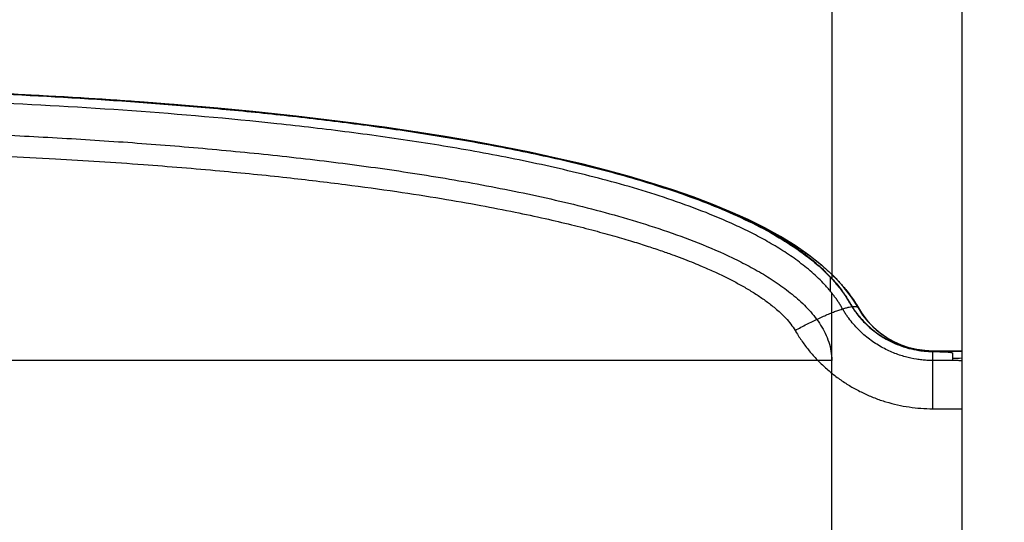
# Model space of a CAD drawing. Header units: millimetres. Extents: x 802 to 9345, y -804 to 1180.
# Tile 13 of 189: x 1118 to 1149, y -290 to -274. Entities that reach past the tile are written whole.
import ezdxf

# ---------------------------------------------------------------- set-up
doc = ezdxf.new("R2010")
doc.units = ezdxf.units.MM
doc.header["$LTSCALE"] = 30.734
doc.header["$PDMODE"] = 3
doc.header["$PDSIZE"] = 0.3
doc.layers.get('0').update_dxf_attribs({"linetype": 'CONTINUOUS'})
doc.layers.get('Defpoints').update_dxf_attribs({"linetype": 'CONTINUOUS'})
doc.layers.add('dimension', color=3, linetype='CONTINUOUS')
doc.styles.get("Standard").update_dxf_attribs({"font": 'txt', "width": 0.7})
doc.dimstyles.get("Standard").update_dxf_attribs({"dimtxt": 10, "dimasz": 10, "dimexe": 10, "dimexo": 3, "dimgap": 3, "dimtad": 1, "dimdec": 1, "dimdsep": 46, "dimtxsty": 'Standard', "dimcen": 10, "dimclrd": 2, "dimclre": 2, "dimclrt": 2, "dimadec": 0, "dimazin": 0, "dimtp": 0.01, "dimtm": 0.01, "dimtfac": 1, "dimtofl": 0, "dimtmove": 0, "dimatfit": 3, "dimfxl": 1, "dimtolj": 1, "dimarcsym": 0})

# ---------------------------------------------------------------- blocks, each defined once
blk = doc.blocks.new('*D378')
at = {"layer": 'Defpoints', "color": 0, "transparency": 16777216}
for p in [(1147.234, -168.975), (1147.234, -328.975), (1196.047, -328.975)]:
    blk.add_point(p, dxfattribs=at)
at = {"layer": 'dimension', "lineweight": -2, "transparency": 16777216}
for p, q in [((1152.234, -168.975), (1201.047, -168.975)), ((1196.047, -183.975), (1196.047, -313.975)), ((1152.234, -328.975), (1201.047, -328.975))]:
    blk.add_line(p, q, dxfattribs=at)
at = {"layer": 'dimension', "transparency": 16777216}
for points in [[(1193.547, -183.975), (1198.547, -183.975), (1196.047, -168.975)], [(1193.547, -313.975), (1198.547, -313.975), (1196.047, -328.975)]]:
    blk.add_solid(points, dxfattribs=at)
at = {"layer": 'dimension', "transparency": 16777216, "insert": (1176.047, -248.975), "char_height": 15, "attachment_point": 2, "rotation": 90}
blk.add_mtext('\\A1;160', dxfattribs=at)
blk = doc.blocks.new('*D93')
at = {"layer": 'Defpoints', "color": 0, "transparency": 16777216}
for p in [(1137.646, -174.475), (1137.646, -324.475), (1171.435, -324.475)]:
    blk.add_point(p, dxfattribs=at)
at = {"layer": 'dimension', "lineweight": -2, "transparency": 16777216}
for p, q in [((1142.646, -174.475), (1176.435, -174.475)), ((1171.435, -189.475), (1171.435, -309.475)), ((1142.646, -324.475), (1176.435, -324.475))]:
    blk.add_line(p, q, dxfattribs=at)
at = {"layer": 'dimension', "transparency": 16777216}
for points in [[(1168.935, -189.475), (1173.935, -189.475), (1171.435, -174.475)], [(1168.935, -309.475), (1173.935, -309.475), (1171.435, -324.475)]]:
    blk.add_solid(points, dxfattribs=at)
at = {"layer": 'dimension', "transparency": 16777216, "insert": (1158.935, -249.475), "char_height": 15, "attachment_point": 5, "rotation": 90}
blk.add_mtext('\\A1;150', dxfattribs=at)

msp = doc.modelspace()

# ---------------------------------------------------------------- linework, layer by layer
at = {"linetype": 'Continuous'}
for p, q in [((1147.646, -326.975), (1147.646, -170.975)), ((1143.534, -273.066), (1143.534, -282.227)), ((1143.481, -282.184), (1143.481, -282.62)), ((1143.525, -282.231), (1143.534, -282.227)), ((1143.525, -282.231), (1143.527, -282.233)), ((1143.534, -318.475), (1143.534, -282.685)), ((1147.646, -284.52), (1146.72, -284.52)), ((1146.72, -286.341), (1146.72, -284.52)), ((1147.346, -284.584), (1147.346, -284.822)), ((1147.646, -318.975), (1147.646, -284.52)), ((1143.534, -284.82), (1071.758, -284.82)), ((1146.72, -286.341), (1147.646, -286.341))]:
    msp.add_line(p, q, dxfattribs=at)
for points in [[(1144.375, -283.159), (1144.159, -282.821), (1143.892, -282.478), (1143.575, -282.138), (1143.214, -281.808), (1142.814, -281.493), (1142.38, -281.192), (1141.914, -280.906), (1141.418, -280.633), (1140.894, -280.373), (1140.343, -280.124), (1139.766, -279.885), (1139.159, -279.656), (1138.521, -279.434), (1137.851, -279.219), (1137.148, -279.01), (1136.412, -278.809), (1135.644, -278.615), (1134.843, -278.427), (1134.012, -278.247), (1133.15, -278.074), (1132.258, -277.909), (1131.339, -277.751), (1130.392, -277.601), (1129.418, -277.458), (1128.418, -277.323), (1127.393, -277.196), (1126.343, -277.076), (1125.266, -276.964), (1124.158, -276.858), (1123.018, -276.759), (1121.841, -276.667), (1120.626, -276.581), (1119.374, -276.503), (1118.084, -276.433), (1116.758, -276.37)], [(1146.72, -284.52), (1146.47, -284.508), (1146.221, -284.474), (1145.975, -284.415), (1145.735, -284.334), (1145.502, -284.23), (1145.278, -284.103), (1145.065, -283.954), (1144.866, -283.783), (1144.684, -283.593), (1144.519, -283.384), (1144.375, -283.159)]]:
    msp.add_lwpolyline(points, dxfattribs=at)
for centre, radius, start, end in [((1139.975, -285.528), 4.556, 38.6159, 42.8267), ((1139.808, -285.673), 5.066, 42.7981, 43.5253), ((1139.747, -285.732), 5.16, 42.7831, 43.5382), ((1146.72, -281.82), 2.7, 209.7221, 270), ((1146.863, -263.849), 20.905, 271.3238, 272.1464)]:
    msp.add_arc(centre, radius, start, end, dxfattribs=at)
for points, knots in [([(1071.538, -282.323), (1071.575, -282.282), (1071.744, -282.106), (1072.07, -281.805), (1072.542, -281.437), (1073.086, -281.073), (1073.71, -280.712), (1074.421, -280.354), (1075.227, -279.999), (1076.139, -279.646), (1077.168, -279.297), (1078.327, -278.951), (1079.63, -278.612), (1081.092, -278.279), (1082.732, -277.955), (1084.569, -277.644), (1086.625, -277.347), (1088.929, -277.07), (1091.51, -276.815), (1094.408, -276.589), (1097.667, -276.399), (1101.357, -276.254), (1105.481, -276.172), (1109.777, -276.171), (1113.902, -276.253), (1117.595, -276.397), (1120.858, -276.587), (1123.759, -276.813), (1126.343, -277.067), (1128.649, -277.345), (1130.708, -277.641), (1132.547, -277.953), (1134.189, -278.276), (1135.653, -278.609), (1136.957, -278.949), (1138.118, -279.295), (1139.148, -279.644), (1140.062, -279.997), (1140.869, -280.353), (1141.58, -280.711), (1142.205, -281.072), (1142.75, -281.437), (1143.222, -281.805), (1143.548, -282.106), (1143.717, -282.282), (1143.755, -282.323)], [0, 0, 0, 0, 0.001755, 0.007768, 0.014621, 0.022411, 0.031243, 0.041232, 0.052503, 0.065197, 0.079471, 0.095497, 0.11347, 0.133607, 0.15615, 0.181374, 0.20959, 0.241159, 0.276509, 0.316169, 0.360786, 0.411085, 0.468496, 0.53101, 0.588459, 0.6388, 0.683468, 0.72317, 0.758559, 0.790163, 0.818413, 0.843666, 0.866236, 0.886398, 0.904394, 0.920442, 0.934734, 0.947445, 0.958731, 0.968732, 0.977573, 0.98537, 0.992228, 0.998244, 1, 1, 1, 1]), ([(1143.488, -282.177), (1143.347, -282.029), (1143.024, -281.726), (1142.453, -281.289), (1141.75, -280.844), (1140.9, -280.395), (1139.89, -279.946), (1138.701, -279.499), (1137.315, -279.059), (1135.709, -278.627), (1133.858, -278.209), (1131.732, -277.809), (1129.296, -277.431), (1126.508, -277.083), (1123.316, -276.771), (1119.645, -276.504), (1115.437, -276.299), (1112.439, -276.222), (1110.846, -276.199)], [0, 0, 0, 0, 0.018225, 0.039393, 0.063932, 0.09228, 0.124925, 0.162416, 0.205362, 0.254459, 0.310503, 0.374373, 0.447172, 0.530164, 0.624637, 0.732883, 0.858043, 1, 1, 1, 1]), ([(1110.846, -276.207), (1112.256, -276.227), (1115.073, -276.296), (1119.294, -276.49), (1122.804, -276.739), (1125.603, -277.002), (1127.696, -277.237), (1129.782, -277.514), (1131.858, -277.842), (1133.921, -278.232), (1135.626, -278.619), (1136.976, -278.979), (1137.98, -279.278), (1138.972, -279.61), (1139.95, -279.984), (1140.906, -280.409), (1141.678, -280.817), (1142.271, -281.185), (1142.842, -281.587), (1143.241, -281.931), (1143.481, -282.184)], [0, 0, 0, 0, 0.125625, 0.251153, 0.37653, 0.439147, 0.501707, 0.564204, 0.626634, 0.688991, 0.751275, 0.782392, 0.813493, 0.844579, 0.875653, 0.906721, 0.93779, 0.953334, 0.968885, 1, 1, 1, 1]), ([(1143.316, -282.431), (1143.187, -282.291), (1142.912, -282.027), (1142.465, -281.671), (1141.993, -281.349), (1141.504, -281.056), (1141.001, -280.788), (1140.316, -280.458), (1139.44, -280.091), (1138.366, -279.706), (1137.278, -279.365), (1136.177, -279.062), (1134.698, -278.699), (1132.832, -278.31), (1130.576, -277.925), (1128.307, -277.605), (1125.268, -277.249), (1121.451, -276.917), (1116.857, -276.656), (1112.254, -276.508), (1107.646, -276.459), (1103.038, -276.508), (1098.434, -276.656), (1094.605, -276.873), (1091.549, -277.117), (1089.263, -277.338), (1086.985, -277.605), (1084.716, -277.925), (1082.46, -278.31), (1080.594, -278.699), (1079.115, -279.062), (1078.014, -279.366), (1076.925, -279.706), (1075.852, -280.091), (1074.8, -280.532), (1073.951, -280.959), (1073.299, -281.35), (1072.827, -281.671), (1072.38, -282.027), (1072.105, -282.292), (1071.976, -282.431)], [0, 0, 0, 0, 0.007785, 0.015561, 0.023331, 0.031098, 0.038862, 0.046626, 0.062153, 0.077686, 0.093225, 0.108774, 0.124332, 0.155476, 0.18666, 0.217881, 0.249137, 0.311739, 0.374438, 0.437203, 0.5, 0.562798, 0.625562, 0.688261, 0.719577, 0.750866, 0.782122, 0.813344, 0.844527, 0.875671, 0.891229, 0.906778, 0.922318, 0.93785, 0.953377, 0.968902, 0.976669, 0.984439, 0.992215, 1, 1, 1, 1]), ([(1071.758, -284.82), (1071.758, -284.721), (1071.774, -284.522), (1071.846, -284.233), (1071.958, -283.957), (1072.152, -283.611), (1072.458, -283.222), (1072.887, -282.814), (1073.355, -282.454), (1073.849, -282.131), (1074.362, -281.84), (1075.063, -281.486), (1075.966, -281.097), (1077.073, -280.694), (1078.198, -280.341), (1079.336, -280.028), (1080.482, -279.748), (1081.636, -279.497), (1082.796, -279.27), (1084.35, -278.996), (1086.301, -278.701), (1088.653, -278.409), (1091.013, -278.167), (1093.38, -277.969), (1095.751, -277.81), (1098.918, -277.642), (1102.884, -277.51), (1107.646, -277.458), (1112.408, -277.51), (1116.374, -277.642), (1119.541, -277.81), (1121.913, -277.969), (1124.279, -278.167), (1126.639, -278.409), (1128.991, -278.701), (1130.943, -278.996), (1132.496, -279.27), (1133.656, -279.497), (1134.81, -279.748), (1135.957, -280.028), (1137.094, -280.341), (1138.219, -280.694), (1139.327, -281.097), (1140.229, -281.486), (1140.93, -281.84), (1141.443, -282.131), (1141.937, -282.454), (1142.405, -282.814), (1142.834, -283.222), (1143.14, -283.611), (1143.334, -283.957), (1143.446, -284.233), (1143.518, -284.522), (1143.534, -284.721), (1143.534, -284.82)], [0, 0, 0, 0, 0.003922, 0.007841, 0.011756, 0.015665, 0.023462, 0.031246, 0.039022, 0.046791, 0.054558, 0.062323, 0.07785, 0.093381, 0.10892, 0.124468, 0.140025, 0.155593, 0.171171, 0.186758, 0.217962, 0.249203, 0.280477, 0.311782, 0.343112, 0.374463, 0.437214, 0.5, 0.562786, 0.625537, 0.656888, 0.688218, 0.719523, 0.750797, 0.782038, 0.813242, 0.828829, 0.844407, 0.859975, 0.875532, 0.89108, 0.906619, 0.92215, 0.937677, 0.945442, 0.953209, 0.960978, 0.968754, 0.976538, 0.984335, 0.988244, 0.992159, 0.996078, 1, 1, 1, 1]), ([(1072.915, -283.87), (1072.954, -283.801), (1073.047, -283.667), (1073.206, -283.481), (1073.374, -283.313), (1073.537, -283.17), (1073.686, -283.05), (1073.828, -282.942), (1073.972, -282.841), (1074.121, -282.741), (1074.274, -282.645), (1074.43, -282.551), (1074.589, -282.459), (1074.752, -282.37), (1074.917, -282.283), (1075.084, -282.198), (1075.256, -282.115), (1075.438, -282.029), (1075.639, -281.939), (1075.869, -281.839), (1076.131, -281.731), (1076.428, -281.613), (1076.766, -281.486), (1077.15, -281.35), (1077.587, -281.204), (1078.085, -281.047), (1078.652, -280.88), (1079.299, -280.703), (1080.036, -280.516), (1080.878, -280.319), (1081.839, -280.114), (1082.937, -279.901), (1084.19, -279.683), (1085.623, -279.461), (1087.26, -279.239), (1089.132, -279.019), (1091.272, -278.806), (1093.724, -278.607), (1096.537, -278.427), (1099.771, -278.277), (1103.501, -278.171), (1107.649, -278.13), (1111.821, -278.17), (1115.637, -278.281), (1118.891, -278.434), (1121.694, -278.616), (1124.13, -278.816), (1126.256, -279.029), (1128.115, -279.249), (1129.741, -279.472), (1131.163, -279.693), (1132.409, -279.911), (1133.499, -280.123), (1134.453, -280.328), (1135.289, -280.524), (1136.022, -280.71), (1136.664, -280.887), (1137.228, -281.053), (1137.722, -281.209), (1138.157, -281.355), (1138.539, -281.491), (1138.874, -281.617), (1139.17, -281.734), (1139.431, -281.842), (1139.658, -281.941), (1139.859, -282.031), (1140.04, -282.116), (1140.211, -282.2), (1140.379, -282.285), (1140.545, -282.372), (1140.708, -282.462), (1140.868, -282.554), (1141.024, -282.648), (1141.177, -282.745), (1141.326, -282.845), (1141.469, -282.946), (1141.612, -283.054), (1141.761, -283.174), (1141.922, -283.317), (1142.089, -283.483), (1142.246, -283.668), (1142.338, -283.802), (1142.378, -283.87)], [0, 0, 0, 0, 0.003326, 0.006831, 0.010239, 0.013281, 0.015906, 0.018275, 0.020753, 0.023275, 0.025793, 0.028338, 0.030907, 0.033497, 0.036107, 0.038735, 0.041368, 0.044114, 0.047151, 0.050632, 0.054591, 0.059038, 0.064049, 0.069718, 0.076125, 0.083377, 0.091595, 0.100912, 0.111484, 0.123497, 0.137149, 0.152677, 0.17036, 0.190499, 0.213449, 0.239629, 0.269501, 0.303637, 0.342753, 0.387661, 0.439372, 0.499192, 0.561565, 0.61426, 0.65924, 0.698138, 0.732035, 0.761702, 0.787705, 0.8105, 0.830504, 0.84807, 0.863497, 0.877059, 0.888995, 0.899499, 0.908757, 0.916923, 0.92413, 0.930498, 0.936133, 0.941114, 0.945536, 0.949472, 0.952929, 0.955947, 0.958683, 0.961319, 0.963954, 0.96657, 0.969167, 0.971745, 0.974299, 0.976819, 0.979341, 0.981811, 0.984184, 0.986817, 0.989848, 0.99322, 0.996687, 1, 1, 1, 1]), ([(1143.527, -282.233), (1143.579, -282.289), (1143.68, -282.404), (1143.799, -282.552), (1143.89, -282.674), (1143.955, -282.768), (1144.016, -282.864), (1144.075, -282.962), (1144.133, -283.06), (1144.193, -283.156), (1144.257, -283.25), (1144.345, -283.371), (1144.464, -283.514), (1144.616, -283.674), (1144.777, -283.82), (1144.997, -283.993), (1145.281, -284.171), (1145.626, -284.331), (1145.958, -284.439), (1146.222, -284.493), (1146.417, -284.519), (1146.55, -284.529), (1146.673, -284.535), (1146.787, -284.537), (1146.891, -284.539), (1146.984, -284.542), (1147.068, -284.545), (1147.14, -284.548), (1147.202, -284.552), (1147.252, -284.556), (1147.287, -284.561), (1147.31, -284.565), (1147.323, -284.568), (1147.333, -284.571), (1147.34, -284.575), (1147.345, -284.579), (1147.346, -284.582), (1147.346, -284.584)], [0, 0, 0, 0, 0.04794, 0.095809, 0.119719, 0.143611, 0.167495, 0.191381, 0.215244, 0.239053, 0.262785, 0.286418, 0.333317, 0.379617, 0.425154, 0.469755, 0.555405, 0.635319, 0.708469, 0.774185, 0.80413, 0.832078, 0.858008, 0.881885, 0.903662, 0.923293, 0.94073, 0.955932, 0.968868, 0.979514, 0.987859, 0.991174, 0.993924, 0.996124, 0.997805, 0.999038, 1, 1, 1, 1]), ([(1143.534, -282.227), (1143.596, -282.294), (1143.711, -282.425), (1143.842, -282.592), (1143.935, -282.722), (1143.997, -282.814), (1144.045, -282.89), (1144.081, -282.949), (1144.106, -282.992), (1144.131, -283.035), (1144.164, -283.091), (1144.206, -283.159), (1144.259, -283.237), (1144.332, -283.338), (1144.428, -283.459), (1144.553, -283.598), (1144.686, -283.727), (1144.87, -283.887), (1145.114, -284.062), (1145.424, -284.233), (1145.694, -284.344), (1145.914, -284.412), (1146.08, -284.453), (1146.248, -284.484), (1146.417, -284.506), (1146.558, -284.516), (1146.67, -284.52), (1146.778, -284.521), (1146.909, -284.52), (1147.057, -284.52), (1147.191, -284.52), (1147.337, -284.52), (1147.487, -284.52), (1147.597, -284.52), (1147.646, -284.52)], [0, 0, 0, 0, 0.053896, 0.103277, 0.126341, 0.148391, 0.169362, 0.179439, 0.189326, 0.199097, 0.208796, 0.227888, 0.246481, 0.264906, 0.301678, 0.338405, 0.375267, 0.411715, 0.483049, 0.552868, 0.62172, 0.655678, 0.689459, 0.723197, 0.756913, 0.790437, 0.806974, 0.823259, 0.854761, 0.884352, 0.911174, 0.934689, 0.970831, 1, 1, 1, 1]), ([(1143.755, -282.323), (1143.83, -282.405), (1144.002, -282.602), (1144.209, -282.883), (1144.335, -283.089), (1144.375, -283.159)], [0, 0, 0, 0, 0.339448, 0.784251, 1, 1, 1, 1]), ([(1143.755, -282.323), (1143.83, -282.405), (1144.002, -282.602), (1144.209, -282.883), (1144.335, -283.089), (1144.375, -283.159)], [0, 0, 0, 0, 0.339448, 0.784251, 1, 1, 1, 1]), ([(1147.646, -284.845), (1147.646, -284.844), (1147.645, -284.84), (1147.64, -284.836), (1147.632, -284.833), (1147.622, -284.83), (1147.608, -284.828), (1147.592, -284.827), (1147.573, -284.825), (1147.542, -284.824), (1147.495, -284.823), (1147.431, -284.822), (1147.356, -284.822), (1147.233, -284.821), (1147.096, -284.821), (1146.945, -284.82), (1146.816, -284.821), (1146.678, -284.82), (1146.529, -284.815), (1146.372, -284.802), (1146.146, -284.772), (1145.845, -284.708), (1145.472, -284.582), (1145.091, -284.399), (1144.783, -284.197), (1144.548, -284.005), (1144.377, -283.846), (1144.217, -283.672), (1144.093, -283.517), (1144, -283.387), (1143.935, -283.287), (1143.873, -283.183), (1143.812, -283.08), (1143.748, -282.977), (1143.68, -282.877), (1143.609, -282.78), (1143.56, -282.716), (1143.534, -282.685)], [0, 0, 0, 0, 0.000992, 0.002187, 0.003808, 0.00595, 0.008649, 0.011921, 0.015773, 0.020207, 0.030814, 0.043725, 0.058911, 0.076337, 0.117739, 0.141617, 0.16754, 0.195447, 0.225282, 0.257012, 0.290602, 0.363138, 0.442379, 0.527494, 0.617339, 0.663653, 0.71066, 0.758211, 0.806174, 0.830282, 0.854451, 0.878676, 0.902929, 0.927184, 0.951446, 0.975718, 1, 1, 1, 1]), ([(1142.378, -283.87), (1142.439, -283.836), (1142.562, -283.77), (1142.744, -283.675), (1142.924, -283.584), (1143.099, -283.5), (1143.268, -283.423), (1143.43, -283.353), (1143.582, -283.291), (1143.724, -283.238), (1143.855, -283.194), (1143.973, -283.159), (1144.078, -283.133), (1144.168, -283.118), (1144.243, -283.112), (1144.303, -283.116), (1144.348, -283.129), (1144.369, -283.148), (1144.375, -283.159)], [0, 0, 0, 0, 0.096999, 0.192379, 0.285351, 0.375148, 0.461033, 0.542305, 0.618312, 0.688451, 0.752186, 0.809054, 0.858686, 0.900831, 0.935416, 0.962673, 0.983456, 1, 1, 1, 1]), ([(1142.378, -283.87), (1142.44, -283.977), (1142.572, -284.185), (1142.794, -284.483), (1143.039, -284.765), (1143.305, -285.027), (1143.591, -285.269), (1143.894, -285.489), (1144.212, -285.686), (1144.544, -285.858), (1144.889, -286.006), (1145.244, -286.128), (1145.608, -286.223), (1145.977, -286.291), (1146.348, -286.332), (1146.596, -286.341), (1146.72, -286.341)], [0, 0, 0, 0, 0.070688, 0.141734, 0.213046, 0.284514, 0.356041, 0.427564, 0.499077, 0.570591, 0.642205, 0.71401, 0.785911, 0.857703, 0.929139, 1, 1, 1, 1])]:
    msp.add_open_spline(points, degree=3, knots=knots, dxfattribs=at)

# ---------------------------------------------------------------- dimensions: what is measured, and where the dimension line sits
at = {"layer": 'dimension', "color": 3}
dim = msp.add_linear_dim(base=(1196.047, -328.975), p1=(1147.234, -168.975), p2=(1147.234, -328.975), angle=270, dimstyle='Standard', override={"dimscale": 5, "dimtxt": 3, "dimasz": 3, "dimexe": 1, "dimexo": 1, "dimgap": 1, "dimclrd": 256, "dimclre": 256, "dimclrt": 256}, dxfattribs=at)
dim.commit()
dim.dimension.update_dxf_attribs({"geometry": '*D378', "text_midpoint": (1196.047, -248.975), "dimtype": 160})
dim = msp.add_linear_dim(base=(1171.435, -324.475), p1=(1137.646, -174.475), p2=(1137.646, -324.475), angle=90, dimstyle='Standard', override={"dimscale": 5, "dimtxt": 3, "dimasz": 3, "dimexe": 1, "dimexo": 1, "dimgap": 1, "dimclrd": 256, "dimclre": 256, "dimclrt": 256}, dxfattribs=at)
dim.commit()
dim.dimension.update_dxf_attribs({"geometry": '*D93', "text_midpoint": (1158.935, -249.475)})

doc.saveas('drawing.dxf')
